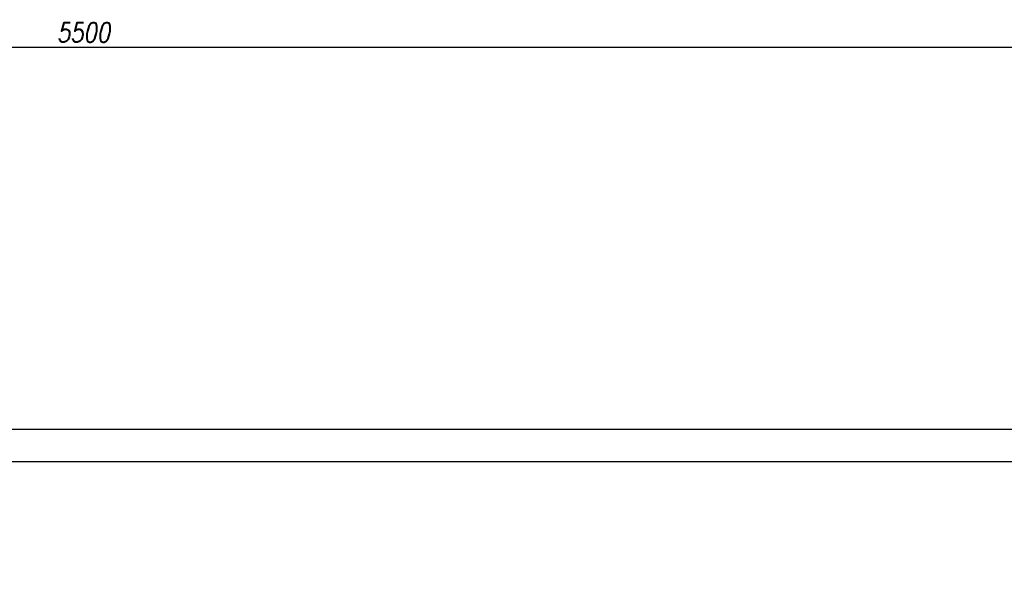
# Model space of a CAD drawing. Header units: millimetres. Extents: x 214604 to 222122, y 23717 to 26152.
# Tile 22 of 26: x 217611 to 218374, y 25714 to 26152. Entities that reach past the tile are written whole.
import ezdxf

# ---------------------------------------------------------------- set-up
doc = ezdxf.new("R2010")
doc.units = ezdxf.units.MM
doc.layers.add('A_OPIS', color=7, linetype='Continuous')
doc.styles.add('ROMANS', font='romans.shx', dxfattribs={"width": 0.8, "oblique": 10})
doc.dimstyles.new('Kopia AGA1', dxfattribs={"dimtxt": 15, "dimasz": 7, "dimexe": 1.25, "dimexo": 0.625, "dimgap": 4, "dimtad": 1, "dimdec": 1, "dimtxsty": 'ROMANS', "dimblk": 'ARCHTICK', "dimcen": 20, "dimclrd": 256, "dimclrt": 7, "dimadec": 0, "dimazin": 0, "dimtfac": 1, "dimtdec": 1, "dimtmove": 1, "dimatfit": 3, "dimfxl": 5, "dimfxlon": 1, "dimarcsym": 0})

# ---------------------------------------------------------------- blocks, each defined once
blk = doc.blocks.new('_ARCHTICK')
at = {"color": 0, "linetype": 'ByBlock', "const_width": 0.15}
blk.add_lwpolyline([(-0.5, -0.5), (0.5, 0.5)], dxfattribs=at)
blk = doc.blocks.new('*D86')
at = {"layer": 'A_OPIS', "color": 0, "lineweight": -2, "ltscale": 3, "transparency": 16777216}
for p, q in [((214910.74, 26126.03), (214910.74, 26132.28)), ((220410.74, 26126.03), (220410.74, 26132.28))]:
    blk.add_line(p, q, dxfattribs=at)
at = {"layer": 'A_OPIS', "lineweight": -2, "ltscale": 3, "transparency": 16777216}
blk.add_line((214910.74, 26131.03), (220410.74, 26131.03), dxfattribs=at)
at = {"layer": 'Defpoints', "color": 0, "ltscale": 3, "transparency": 16777216}
for p in [(220410.74, 26131.03), (214910.74, 25904.47), (220410.74, 25904.47)]:
    blk.add_point(p, dxfattribs=at)
at = {"layer": 'A_OPIS', "lineweight": -2, "ltscale": 3, "transparency": 16777216, "xscale": 7, "yscale": 7, "zscale": 7, "rotation": 180}
blk.add_blockref('_ARCHTICK', (214910.74, 26131.03), dxfattribs=at)
at = {"layer": 'A_OPIS', "lineweight": -2, "ltscale": 3, "transparency": 16777216, "xscale": 7, "yscale": 7, "zscale": 7}
blk.add_blockref('_ARCHTICK', (220410.74, 26131.03), dxfattribs=at)
at = {"layer": 'A_OPIS', "color": 7, "ltscale": 3, "transparency": 16777216, "insert": (217660.74, 26142.53), "char_height": 15, "attachment_point": 5, "style": 'ROMANS'}
blk.add_mtext('5500', dxfattribs=at)

msp = doc.modelspace()

# ---------------------------------------------------------------- linework, layer by layer
at = {"layer": 'A_OPIS', "ltscale": 3}
msp.add_lwpolyline([(214910.74, 25835.22), (214910.74, 23735.22), (220410.74, 23735.22), (220410.74, 25835.22), (214910.74, 25835.22)], dxfattribs=at)
msp.add_lwpolyline([(215085.74, 25810.22), (215085.74, 23760.22), (220385.74, 23760.22), (220385.74, 25810.22)], close=True, dxfattribs=at)

# ---------------------------------------------------------------- dimensions: what is measured, and where the dimension line sits
dim = msp.add_linear_dim(base=(220410.74, 26131.03), p1=(214910.74, 25904.47), p2=(220410.74, 25904.47), dimstyle='Kopia AGA1', dxfattribs=at)
dim.commit()
dim.dimension.update_dxf_attribs({"geometry": '*D86', "text_midpoint": (217660.74, 26142.53)})

doc.saveas('drawing.dxf')
